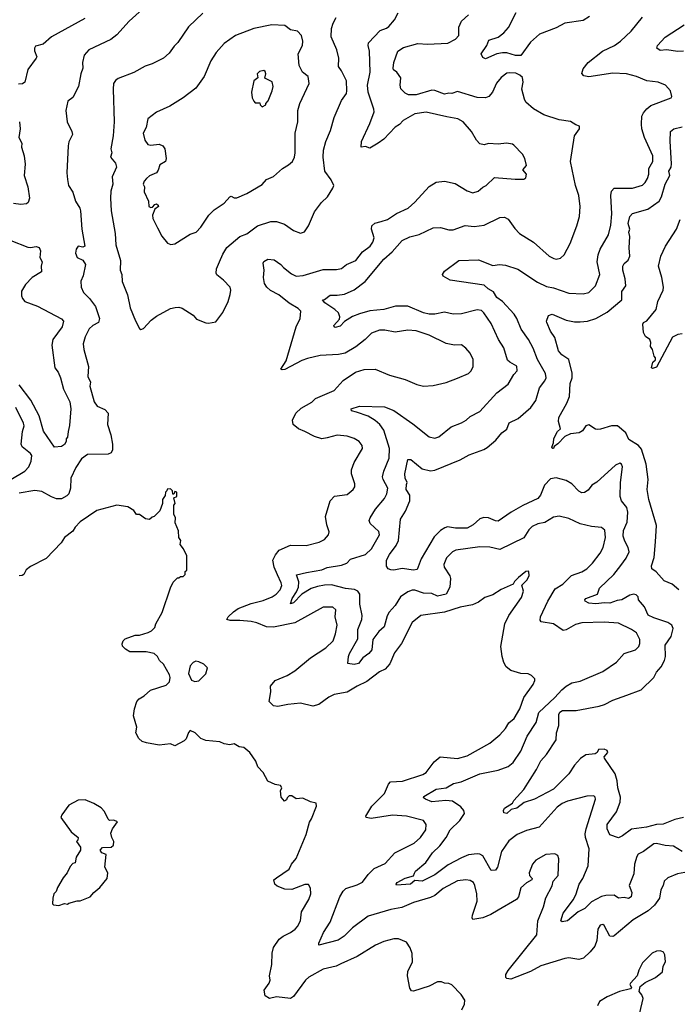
# Model space of a CAD drawing. Extents: x 1863118 to 1989590, y 394482 to 532474.
# Tile 128 of 215: x 1927018 to 1931679, y 520955 to 527917. Entities that reach past the tile are written whole.
import ezdxf

# ---------------------------------------------------------------- set-up
doc = ezdxf.new("R2010")
doc.units = 0

msp = doc.modelspace()

# ---------------------------------------------------------------- linework, layer by layer
at = {"layer": '0CON20XD'}
for points in [[(1927887.6, 527992.4), (1927793.4, 527906.6), (1927705, 527809.2), (1927662.4, 527777.6), (1927506.4, 527703.6), (1927474.5, 527665.5), (1927462.2, 527615), (1927465.6, 527575), (1927450.5, 527535), (1927434.3, 527445), (1927394.1, 527365.9), (1927358.8, 527341.2), (1927344, 527276), (1927353.7, 527195), (1927386.9, 527126.9), (1927391.8, 527105), (1927366.3, 527053.7), (1927360, 527025), (1927351.4, 526835), (1927357.1, 526787.1), (1927364.2, 526745), (1927395, 526696.7), (1927413.4, 526633.4), (1927443.8, 526585), (1927447.5, 526565), (1927457.5, 526435), (1927478, 526315), (1927465, 526308.8), (1927432.5, 526315), (1927418, 526295), (1927412, 526265), (1927423.8, 526235), (1927465.6, 526215.6), (1927482.9, 526185), (1927467.5, 526105), (1927451.9, 526068.1), (1927454.2, 526025), (1927468.7, 525988.7), (1927512, 525945), (1927555, 525888.8), (1927581.9, 525805), (1927576, 525775), (1927534.7, 525755.3), (1927509.8, 525730.2), (1927481.5, 525675), (1927467.8, 525625), (1927471.9, 525585), (1927505.5, 525465), (1927499.4, 525395), (1927518.2, 525355), (1927515.6, 525325), (1927544.6, 525214.6), (1927565.4, 525185.4), (1927620.2, 525160.2), (1927644.4, 525135), (1927640.5, 525055), (1927662.6, 524982.6), (1927674.6, 524914.6), (1927674.5, 524875), (1927664.6, 524855.4), (1927645, 524845.4), (1927497.6, 524842.4), (1927455, 524812.5), (1927415, 524750), (1927380.5, 524675), (1927378.2, 524605), (1927364.7, 524565.3), (1927350.6, 524549.4), (1927315, 524529.2), (1927278.9, 524528.9), (1927242.7, 524542.7), (1927175, 524581.8), (1927125, 524588.9), (1927015, 524569.1)], [(1928315, 527964), (1928213.6, 527866.4), (1928138, 527755), (1928111.1, 527728.9), (1928075, 527681.2), (1928035.7, 527644.3), (1927955, 527605.8), (1927905, 527589.2), (1927825, 527542.5), (1927715, 527500.8), (1927695, 527486.2), (1927682.9, 527465), (1927678.6, 527425), (1927685.6, 527195), (1927680, 527095), (1927662.9, 527005), (1927671.2, 526975), (1927660, 526945), (1927695, 526903.3), (1927704.2, 526875), (1927672.9, 526805), (1927678.1, 526755), (1927662.7, 526705), (1927660, 526655), (1927664.5, 526565), (1927693.3, 526405), (1927698.9, 526325), (1927731.1, 526215), (1927728.9, 526145), (1927740.6, 526115), (1927744.1, 526065.9), (1927782.1, 525972.1), (1927800.3, 525880.3), (1927837, 525787), (1927865, 525733.3), (1927875, 525726.7)], [(1929720, 523505), (1929670.7, 523439.3), (1929638.1, 523361.9), (1929605, 523325.6), (1929563.5, 523306.5), (1929475, 523238.2), (1929405, 523205.4), (1929335, 523162.9), (1929243.8, 523145), (1929205, 523125.6), (1929135.3, 523074.7), (1929093.2, 523063.2), (1929005, 523084.5), (1928914.4, 523074.4), (1928845, 523059.4), (1928815, 523064.4), (1928783.1, 523095), (1928794.2, 523164.2), (1928793.8, 523205), (1928825.7, 523244.3), (1928909.8, 523280.2), (1928965, 523313.1), (1929075.3, 523404.7), (1929184, 523475), (1929235.6, 523525), (1929253.6, 523575), (1929265.5, 523635), (1929250.4, 523695), (1929254.2, 523745), (1929233.4, 523763.4), (1929165, 523761.9), (1928965, 523651.5), (1928815, 523622.4), (1928765, 523622.8), (1928695, 523651.4), (1928655, 523661.1), (1928575, 523669.7), (1928508.6, 523668.6), (1928483.3, 523675), (1928493.8, 523695), (1928530, 523730), (1928565, 523753.8), (1928655, 523788.5), (1928740.2, 523809.8), (1928805, 523836.4), (1928833.1, 523855), (1928861.5, 523885), (1928872.7, 523915), (1928869.2, 523935), (1928841.9, 523991.9), (1928818.2, 524045), (1928808.8, 524095), (1928827.6, 524132.4), (1928854, 524165), (1928935, 524201.9), (1929045, 524198.9), (1929136.4, 524223.6), (1929175, 524242), (1929203.8, 524275), (1929208.8, 524295), (1929190.8, 524345), (1929182.9, 524405), (1929216, 524515), (1929245, 524548.8), (1929335, 524560.8), (1929378, 524595), (1929389.2, 524615), (1929390, 524635), (1929367.1, 524705), (1929365.7, 524735), (1929386, 524785), (1929443.3, 524885), (1929441.2, 524905), (1929420, 524935), (1929385, 524955.8), (1929335, 524971.9), (1929265, 524979.4), (1929195, 524959.4), (1929155, 524954.4), (1929105, 524968.9), (1929036, 525005), (1928990, 525025), (1928954.2, 525055), (1928949.4, 525085), (1928972.9, 525135), (1929009.5, 525170.5), (1929085, 525212.5), (1929111.7, 525238.3), (1929244, 525295), (1929308, 525365), (1929395, 525424.2), (1929455, 525442.9), (1929534.2, 525445.8), (1929635, 525404.3), (1929745, 525372), (1929827.7, 525337.7), (1929875, 525326.2), (1929945, 525330), (1930035, 525352), (1930115, 525382), (1930194.2, 525415.8), (1930213.8, 525435), (1930227.5, 525465), (1930227.1, 525515), (1930205, 525558.8), (1930176, 525595), (1930145, 525617.5), (1930095, 525615.6), (1930035, 525627.1), (1929915, 525686.8), (1929823.6, 525716.4), (1929765, 525720.5), (1929675, 525708.2), (1929602.2, 525722.2), (1929565, 525722.7), (1929508.5, 525701.5), (1929463.6, 525656.4), (1929396.9, 525603.1), (1929320.2, 525559.8), (1929275, 525548.5), (1929145, 525543.1), (1929055, 525520.6), (1929015, 525506.7), (1928895, 525443.1), (1928875, 525440), (1928866.7, 525445), (1928904.5, 525505), (1928974.4, 525744.4), (1929003.6, 525805), (1929006.5, 525855), (1928987.5, 525875), (1928925, 525911.5), (1928851.3, 525971.3), (1928792.1, 526002.1), (1928765.8, 526025), (1928751.1, 526051.1), (1928742.5, 526095), (1928747.1, 526145), (1928740, 526195), (1928745, 526206.2), (1928775, 526224.3), (1928818.6, 526218.6), (1928865, 526186.9), (1928883.8, 526163.8), (1928940.6, 526120.6), (1928975, 526104.6), (1929025, 526108.5), (1929165, 526150.4), (1929259.1, 526150.9), (1929295, 526158.6), (1929330, 526185), (1929397.5, 526215), (1929443.6, 526276.4), (1929497.8, 526315), (1929516.7, 526345), (1929525.6, 526375), (1929508.6, 526435), (1929510.9, 526459.1), (1929532.1, 526477.9), (1929575, 526491.1), (1929621.2, 526505), (1929685, 526546.7), (1929767.5, 526585), (1929813.3, 526626.7), (1929915, 526738.6), (1929965, 526768.1), (1930025, 526775.7), (1930099.7, 526759.7), (1930185, 526706.2), (1930225, 526692), (1930262.5, 526705), (1930296.4, 526733.6), (1930320, 526745), (1930378.3, 526801.7), (1930525, 526790), (1930585, 526790), (1930600.7, 526799.3), (1930603.3, 526825), (1930577.5, 526855), (1930603.8, 526885), (1930592, 526935), (1930575, 526966.7), (1930515, 527030), (1930505, 527036.7), (1930463, 527043), (1930405, 527037.5), (1930335, 527042.5), (1930305, 527032.5), (1930275, 527040), (1930250, 527065), (1930216.1, 527126.1), (1930155.6, 527195.6), (1930117.5, 527215), (1930039.5, 527230.5), (1929895, 527263.5), (1929815, 527251.9), (1929730.8, 527205), (1929705, 527177.1), (1929675, 527157.1), (1929595, 527071.9), (1929555, 527043.1), (1929495, 527008.8), (1929465, 527021.2), (1929433.3, 527015), (1929436.2, 527055), (1929496.6, 527183.4), (1929525.8, 527265), (1929524.2, 527285), (1929482.9, 527405), (1929480, 527455), (1929497.1, 527545), (1929494.3, 527695), (1929484.3, 527735), (1929485.8, 527754.2), (1929568.5, 527841.5), (1929614, 527856), (1929631.2, 527868.8), (1929671.4, 527915), (1929696.7, 527966.7)], [(1931050.2, 527939.8), (1931005, 527911.9), (1930875, 527891.8), (1930815, 527859.6), (1930697.5, 527815), (1930632, 527758), (1930563.3, 527665), (1930526.9, 527663.1), (1930465, 527682), (1930435, 527682.2), (1930395, 527674.6), (1930315, 527640), (1930295, 527648.8), (1930284.2, 527675), (1930324.6, 527735), (1930337, 527773), (1930405, 527794.4), (1930445, 527823.3), (1930477.3, 527862.7), (1930531.9, 527968.1)], [(1927480, 527925), (1927243, 527797), (1927185, 527743.3), (1927130.7, 527729.3), (1927123.9, 527716.1), (1927124, 527696), (1927138.8, 527655), (1927135.8, 527645), (1927074.6, 527565.4), (1927053.8, 527475), (1927037.3, 527462.7), (1927010.5, 527460.5)], [(1927875, 525726.7), (1927895, 525733.3), (1927947.9, 525792.1), (1927985, 525820), (1928085, 525875.8), (1928117.7, 525882.3), (1928145, 525884), (1928167.9, 525877.9), (1928245, 525826.7), (1928270.3, 525800.3), (1928335, 525773.8), (1928355, 525770), (1928405, 525781.2), (1928455, 525846.7), (1928492.9, 525925), (1928508.1, 525975), (1928511.9, 526005), (1928507.1, 526025), (1928461.4, 526075), (1928413.7, 526113.7), (1928408.2, 526125), (1928411.8, 526155), (1928430.9, 526205), (1928455, 526259.2), (1928485, 526305.8), (1928576.4, 526383.6), (1928625, 526403.1), (1928701.4, 526458.6), (1928795, 526490.6), (1928835, 526489.4), (1928890.9, 526470.9), (1928955.8, 526425.8), (1929005, 526408), (1929033.9, 526416.1), (1929060.7, 526459.3), (1929105, 526557.5), (1929153.3, 526625), (1929196.2, 526665), (1929234, 526725), (1929240, 526745), (1929222.9, 526785), (1929176.7, 526845), (1929164.5, 526945), (1929168.5, 526995), (1929183.6, 527056.4), (1929217.2, 527132.8), (1929243.4, 527226.6), (1929295.7, 527345), (1929331.1, 527395), (1929333.6, 527415), (1929330.5, 527485), (1929296.1, 527556.1), (1929274.3, 527585), (1929276.9, 527645), (1929261.4, 527705), (1929223.3, 527795), (1929224.4, 527855), (1929237.3, 527892.7), (1929257.8, 527932.2)], [(1929516.7, 523533.2), (1929509.6, 523460.4), (1929487.8, 523435), (1929445.3, 523404.7), (1929415, 523364.2), (1929385, 523357.3), (1929340, 523365), (1929344.6, 523414.6), (1929352.4, 523435), (1929410.4, 523539.6), (1929411.6, 523605), (1929439.1, 523675), (1929441.2, 523705), (1929426.1, 523785), (1929425.4, 523855), (1929410, 523875), (1929386.9, 523886.9), (1929323.8, 523893.8), (1929225, 523921.1), (1929175, 523918.1), (1929125, 523910), (1929080.5, 523895), (1929015.5, 523855), (1928955, 523793.8), (1928935, 523787.5), (1928946.9, 523825), (1928978, 523872), (1928990.9, 523905), (1928992.4, 523942.4), (1928978, 523992), (1929048.5, 524008.5), (1929155, 524027.3), (1929195, 524043.6), (1929295, 524059.1), (1929333.8, 524075), (1929357.9, 524102.1), (1929465, 524136.4), (1929507.8, 524175), (1929564.3, 524275), (1929558.9, 524298.9), (1929498, 524355), (1929492, 524375), (1929498, 524395), (1929535.6, 524455), (1929599.2, 524530.8), (1929615.9, 524564.1), (1929622.1, 524605), (1929589.1, 524665), (1929586.4, 524685), (1929594.5, 524725), (1929633.2, 524816.8), (1929634.9, 524884.9), (1929594.1, 525015), (1929566.7, 525055), (1929534, 525084), (1929485, 525114.7), (1929401.1, 525141.1), (1929365, 525150.8), (1929362.9, 525165), (1929423.3, 525185), (1929598.9, 525178.9), (1929665, 525154.4), (1929799.1, 525059.1), (1929915, 524967.1), (1929955, 524958.6), (1929985, 524966.9), (1930072.2, 525037.8), (1930145, 525065.6), (1930178, 525085), (1930205, 525111.9), (1930273.7, 525146.3), (1930395, 525278.6), (1930475, 525340), (1930515, 525408), (1930539.2, 525435), (1930536.4, 525466.4), (1930486, 525495), (1930470.6, 525510.6), (1930445, 525596.2), (1930406.1, 525656.1), (1930355, 525768), (1930303.1, 525845), (1930285, 525860.5), (1930256.1, 525866.1), (1930145, 525838.2), (1930085, 525835.6), (1930025, 525848.6), (1929955, 525834.4), (1929915, 525835.6), (1929875, 525843.5), (1929765, 525892.1), (1929678.3, 525891.7), (1929595, 525867.8), (1929495, 525857.9), (1929423.6, 525836.4), (1929372.1, 525817.9), (1929315.9, 525784.1), (1929285, 525749.2), (1929250.8, 525740.8), (1929243.3, 525745), (1929242, 525755), (1929281.2, 525798.8), (1929282.5, 525815), (1929272.9, 525845), (1929248.9, 525868.9), (1929178, 525915), (1929160, 525935), (1929175, 525939.2), (1929215, 525968.8), (1929265, 525968.5), (1929317.3, 525977.3), (1929385, 526007.5), (1929463.1, 526065), (1929595, 526222.9), (1929652.9, 526275), (1929724.2, 526355.8), (1929778.7, 526381.3), (1929845, 526398.1), (1929945, 526445.7), (1929995, 526448.1), (1930055, 526430.6), (1930085, 526431.1), (1930169.3, 526460.7), (1930235, 526454.5), (1930305, 526464.5), (1930415, 526519.2), (1930449.7, 526519.7), (1930475.5, 526505.5), (1930520.9, 526440.9), (1930555, 526404.3), (1930654.6, 526344.6), (1930765, 526244.2), (1930797.9, 526227.9), (1930815, 526224.4), (1930845, 526230.8), (1930872, 526255), (1930913.8, 526335), (1930961.7, 526458.3), (1930978.8, 526525), (1930983.8, 526595), (1930973.8, 526675), (1930950, 526745), (1930916.7, 526915), (1930943.3, 527095), (1930980, 527145), (1930980, 527165), (1930953, 527173), (1930915, 527196.7), (1930835, 527210), (1930727.5, 527245), (1930655, 527286), (1930600.8, 527335), (1930589.2, 527355), (1930572, 527425), (1930580, 527475), (1930575, 527507.5), (1930556.7, 527525), (1930528, 527538), (1930485, 527541.9), (1930465, 527537.8), (1930425, 527507.5), (1930392.6, 527467.4), (1930364.4, 527405), (1930337.5, 527375), (1930314.6, 527365.4), (1930255, 527366), (1930115, 527410), (1930075, 527395.4), (1930055, 527398), (1930025, 527389.7), (1929955.8, 527415.8), (1929935, 527417.8), (1929823.3, 527385), (1929770, 527385), (1929745, 527398.6), (1929715, 527428.8), (1929710, 527455), (1929714.3, 527505), (1929686.9, 527546.9), (1929663.7, 527563.7), (1929661.1, 527575), (1929666.3, 527613.7), (1929693.3, 527695), (1929735, 527720.4), (1929835, 527749.1), (1929905, 527743.5), (1930048.3, 527751.7), (1930101.7, 527778.3), (1930125.6, 527805), (1930125.6, 527865), (1930143.3, 527906.7), (1930195, 527951.1)], [(1930795, 526021.1), (1930905, 525984.4), (1931005, 525977.5), (1931045, 525988.9), (1931092.5, 526035), (1931122.9, 526115), (1931105.5, 526205), (1931111.8, 526255), (1931125, 526294), (1931184.7, 526395.3), (1931201.1, 526465), (1931208.2, 526545), (1931201.5, 526675), (1931205.8, 526705), (1931225, 526725.7), (1931355, 526725.5), (1931425, 526746.7), (1931444.4, 526765), (1931461.2, 526795), (1931469.6, 526825), (1931470, 526865), (1931498.1, 526915), (1931497.5, 526955), (1931438.5, 527085), (1931420.5, 527145), (1931417.2, 527177.2), (1931419.5, 527235), (1931431.2, 527258.8), (1931455, 527285.7), (1931485, 527309.4), (1931627.5, 527365), (1931632.5, 527375), (1931623.8, 527415), (1931588.8, 527455), (1931535, 527475.7), (1931455, 527485.6), (1931383.3, 527515), (1931312.5, 527535), (1931215, 527539.3), (1931045, 527513.6), (1931011.1, 527521.1), (1930996.1, 527536.1), (1931005, 527570), (1931040, 527615), (1931142, 527695), (1931226, 527735), (1931269.2, 527765), (1931345.8, 527835), (1931426.2, 527935)], [(1928087, 526327), (1928115, 526331.2), (1928225, 526400), (1928265.9, 526414.1), (1928299.1, 526450.9), (1928356.2, 526533.8), (1928395, 526571.4), (1928465, 526620.6), (1928505, 526664.3), (1928515, 526670), (1928535, 526658), (1928555, 526657.5), (1928625, 526687.5), (1928735, 526752), (1928763.4, 526786.6), (1928815, 526808), (1928876.7, 526865), (1928919.8, 526890.2), (1928948, 526915), (1928962.9, 526945), (1928966.7, 526975), (1928967.8, 527115), (1928985.5, 527195), (1928985.6, 527275), (1929000.6, 527325), (1929066.7, 527465), (1929058.6, 527515), (1929019.4, 527545), (1928995.8, 527594.2), (1928988.9, 527675), (1929018.9, 527735), (1929022.2, 527765), (1929013.1, 527805), (1928985, 527835.8), (1928935, 527844.3), (1928895, 527875.8), (1928801.2, 527881.2), (1928675, 527855.6), (1928545, 527804.3), (1928465, 527749.2), (1928407.5, 527685), (1928371.4, 527625), (1928322.5, 527515), (1928265, 527432), (1928175, 527364), (1928080, 527305), (1927985, 527262), (1927925, 527216), (1927911.9, 527155), (1927891.9, 527115), (1927903.1, 527065), (1927925, 527034.5), (1927945, 527030.4), (1928006.1, 527036.1), (1928030.8, 527025), (1928045.7, 527005), (1928055.5, 526935), (1928050, 526915), (1928009.7, 526890.3), (1927997.9, 526852.1), (1927985.6, 526835), (1927937.4, 526812.6), (1927915, 526794.4), (1927898.9, 526775), (1927892.5, 526755), (1927900.6, 526735), (1927899.7, 526699.7), (1927929.6, 526635), (1927932.2, 526595), (1927945, 526588.9), (1927958.5, 526591.5), (1927975, 526611.2), (1927985, 526614), (1927997.1, 526605), (1928000, 526595), (1927973.3, 526576.7), (1927957.5, 526535), (1927961.2, 526511.2), (1927993.8, 526445), (1928025, 526387.5), (1928065, 526337.5), (1928087, 526327)], [(1931714.4, 527695.6), (1931675, 527692.7), (1931595, 527703.5), (1931550.3, 527700.3), (1931526.7, 527715), (1931532, 527735), (1931585, 527794.4), (1931720.2, 527879.8)], [(1928735, 527300), (1928760, 527315), (1928760, 527325), (1928775.9, 527344.1), (1928805.8, 527415), (1928812, 527445), (1928805, 527476.7), (1928753, 527503), (1928758.8, 527535), (1928755, 527550), (1928745, 527557.5), (1928715, 527550), (1928697.5, 527535), (1928702.5, 527505), (1928673.8, 527485), (1928658, 527405), (1928663.3, 527365), (1928675, 527340), (1928685, 527330), (1928718.3, 527328.3), (1928720, 527315), (1928735, 527300)], [(1927016.7, 527195), (1927021.9, 527145), (1927011.5, 527085), (1927034.3, 527045), (1927030, 527015), (1927050.8, 526955), (1927055.7, 526895), (1927048.6, 526815), (1927075.7, 526735), (1927088, 526655), (1927078.8, 526625), (1927065.6, 526614.4), (1927025, 526610.8), (1926975, 526616.2)], [(1931682.2, 523885), (1931634.6, 523924.6), (1931579.6, 523949.6), (1931522.3, 524012.3), (1931491.4, 524035), (1931488.5, 524055), (1931508.2, 524115), (1931516.5, 524225), (1931525, 524340), (1931470.5, 524525), (1931458.9, 524595), (1931464.4, 524665), (1931450.3, 524775), (1931419.1, 524879.1), (1931396.1, 524906.1), (1931329.3, 524949.3), (1931307.2, 524995), (1931247.5, 525045), (1931205, 525046), (1931128.3, 525021.7), (1931105, 525020), (1931091.9, 525021.9), (1931045, 525052), (1931025, 525046.2), (1930999.5, 525010.5), (1930977.5, 524995), (1930915, 524989.4), (1930875, 524969.4), (1930825, 524917.1), (1930800, 524900), (1930795.9, 524884.1), (1930790, 524885), (1930783.3, 524895), (1930796.2, 524923.8), (1930796.7, 524955), (1930823.3, 525005), (1930845.8, 525025), (1930830.5, 525075), (1930834.2, 525104.2), (1930889.5, 525205), (1930907.7, 525252.3), (1930913.8, 525345), (1930927.3, 525385), (1930926.8, 525416.8), (1930904.2, 525514.2), (1930855, 525547.5), (1930831.2, 525575), (1930805, 525670), (1930774.5, 525715), (1930749.2, 525775), (1930746.2, 525785), (1930761.2, 525825), (1930785, 525834.3), (1930885, 525792.5), (1930945, 525779.5), (1930985, 525780), (1931035, 525784.5), (1931095, 525803.5), (1931175, 525849.5), (1931279.4, 525935), (1931278.8, 525995), (1931306.9, 526035), (1931303.6, 526085), (1931286.4, 526145), (1931285.5, 526174.5), (1931295, 526192), (1931324.5, 526215.5), (1931335.6, 526245), (1931330, 526305), (1931334.4, 526385), (1931329.2, 526415), (1931336.7, 526435), (1931322.7, 526475), (1931336.7, 526525), (1931355, 526546.5), (1931462.7, 526577.3), (1931543.5, 526635), (1931560.8, 526665), (1931585.4, 526755), (1931617.7, 526815), (1931611.1, 526845), (1931627.1, 526875), (1931631.3, 526898.7), (1931620.9, 527059.1), (1931623.8, 527126.2), (1931646, 527145), (1931705, 527158.4)], [(1931705, 525695.8), (1931675, 525692), (1931637.3, 525672.7), (1931525, 525460), (1931495, 525450), (1931490, 525455), (1931497.5, 525495), (1931517, 525513), (1931517.5, 525525), (1931508.3, 525538.3), (1931496.7, 525585), (1931482.5, 525605), (1931483.3, 525635), (1931476.7, 525655), (1931447, 525677), (1931432.5, 525705), (1931427.5, 525765), (1931432.5, 525775), (1931455, 525787.5), (1931521.1, 525868.9), (1931533.5, 525925), (1931571.2, 526005), (1931573.8, 526025), (1931561.4, 526095), (1931538.9, 526175), (1931555.5, 526245), (1931588.2, 526315), (1931666, 526435), (1931692.5, 526505)], [(1926954.7, 526354.7), (1927075, 526307.5), (1927095, 526305.4), (1927135, 526313.6), (1927156.9, 526306.9), (1927166.4, 526283.6), (1927160, 526235), (1927176.2, 526205), (1927170.6, 526175), (1927172.5, 526135), (1927107.1, 526092.9), (1927058.5, 526045), (1927032, 525998), (1927031.9, 525965), (1927038.6, 525945), (1927055, 525924.3), (1927145, 525891.5), (1927315, 525801.4), (1927329.2, 525785), (1927317.8, 525745), (1927252.2, 525655), (1927244.4, 525615), (1927267.8, 525455), (1927290.5, 525425), (1927307.1, 525385), (1927327.5, 525305), (1927371.9, 525215), (1927381.1, 525165), (1927371.7, 525048.3), (1927360, 525005), (1927357.5, 524965), (1927347.5, 524952.5), (1927346.2, 524935), (1927335, 524913.8), (1927315, 524898.8), (1927265, 524893.8), (1927186.9, 525006.9), (1927155.4, 525115), (1927097.1, 525227.1), (1927014.7, 525335)], [(1931714.3, 522275.7), (1931655, 522262.5), (1931570.6, 522229.4), (1931525, 522227.1), (1931452.7, 522207.3), (1931346.8, 522193.2), (1931283.3, 522145), (1931255, 522131.2), (1931195, 522152.5), (1931175.8, 522195), (1931175.7, 522225), (1931241.5, 522315), (1931266.9, 522383.1), (1931269.7, 522419.7), (1931251.1, 522485), (1931247.1, 522535), (1931230.8, 522585), (1931156.7, 522695), (1931154.2, 522705), (1931180.5, 522735), (1931175, 522749.4), (1931155, 522759.6), (1931115, 522757.5), (1931103.8, 522735), (1931090, 522725), (1931025, 522718.2), (1930987.1, 522692.9), (1930943.3, 522645), (1930904.2, 522585), (1930796, 522475), (1930662, 522405), (1930587.5, 522382.5), (1930535, 522341.9), (1930495, 522332.5), (1930465, 522303.8), (1930445, 522307.5), (1930441.2, 522325), (1930449.5, 522340.5), (1930505, 522377.5), (1930515, 522396.7), (1930585.9, 522474.1), (1930676, 522614), (1930704.7, 522675.3), (1930745, 522722), (1930814.2, 522825), (1930816.9, 522875), (1930832.8, 522927.2), (1930832.9, 523005), (1930840.2, 523019.8), (1930858.3, 523031.7), (1930955, 523031.9), (1931117.6, 523062.4), (1931156.7, 523075), (1931215, 523105.7), (1931315, 523141.4), (1931415, 523177.5), (1931505.7, 523265), (1931525, 523303.8), (1931558.3, 523341.7), (1931581.9, 523385), (1931588.9, 523415), (1931586.7, 523495), (1931627.8, 523555), (1931643, 523613), (1931632.5, 523635), (1931604, 523655), (1931505, 523686.7), (1931465, 523707.5), (1931438.6, 523765), (1931396, 523815), (1931393.8, 523835), (1931380.8, 523850.8), (1931364.2, 523854.2), (1931335, 523848.9), (1931278.8, 523815), (1931245, 523809.5), (1931195, 523790.4), (1931156.4, 523793.6), (1931095, 523785.6), (1931045, 523791.4), (1931020, 523805), (1931016.7, 523815), (1931023.8, 523825), (1931105.7, 523854.3), (1931122.1, 523897.9), (1931223.1, 523995), (1931272, 524058), (1931310.2, 524109.8), (1931331.4, 524155), (1931324.3, 524185), (1931299.1, 524229.1), (1931289.1, 524265), (1931291.1, 524305), (1931317.5, 524365), (1931321.8, 524435), (1931315, 524468), (1931275.5, 524515), (1931266.9, 524545), (1931270.5, 524645), (1931284.1, 524754.1), (1931276.2, 524775), (1931265, 524781.2), (1931235, 524768), (1931102.4, 524647.6), (1931066.2, 524625), (1931039.7, 524590.3), (1931015, 524574), (1930995, 524572.5), (1930975, 524582.5), (1930924.1, 524634.1), (1930885, 524658.5), (1930815, 524676.7), (1930775, 524670), (1930730.8, 524625), (1930704.3, 524555), (1930685, 524531.1), (1930577.9, 524482.1), (1930495.8, 524435), (1930405, 524370.8), (1930385, 524373.1), (1930335, 524394.4), (1930303.2, 524396.8), (1930273.4, 524386.6), (1930228, 524345), (1930185, 524321.9), (1930102, 524322), (1930045, 524331.8), (1930026, 524325), (1929995, 524304.4), (1929950.5, 524259.5), (1929859.1, 524105), (1929829.6, 524030.4), (1929805.5, 524024.5), (1929725, 524036.5), (1929665, 524024.2), (1929645, 524026), (1929624.4, 524034.4), (1929612.7, 524052.7), (1929614.4, 524095), (1929635.6, 524135), (1929681.7, 524198.3), (1929698.8, 524235), (1929712.5, 524385), (1929747.1, 524442.9), (1929778.2, 524515), (1929778.5, 524555), (1929753.5, 524595), (1929755, 524630), (1929760.8, 524645), (1929746.9, 524675), (1929744.6, 524704.6), (1929765, 524806), (1929785, 524806.7), (1929865, 524742.2), (1929925, 524726.5), (1929955, 524731.5), (1930135, 524804.6), (1930199.1, 524840.9), (1930302.5, 524877.5), (1930325, 524891.4), (1930387.5, 524945), (1930429.2, 524995), (1930465, 525022.5), (1930482.6, 525067.4), (1930545, 525096.9), (1930635, 525175.7), (1930669.6, 525225), (1930696.6, 525313.4), (1930735, 525364), (1930743.5, 525385), (1930738.2, 525415), (1930683.3, 525513.3), (1930651.8, 525595), (1930619.5, 525655), (1930567.8, 525727.8), (1930536, 525805), (1930517.1, 525835), (1930435, 525925.5), (1930395, 525953.5), (1930371.7, 525991.7), (1930332.9, 526012.9), (1930305, 526039.4), (1930065, 526075.8), (1930014.4, 526104.4), (1930010, 526115), (1930025, 526138), (1930125, 526214.5), (1930265, 526220), (1930365, 526178), (1930414, 526186), (1930455, 526182.2), (1930542.7, 526152.7), (1930681.7, 526061.7), (1930745, 526031.5), (1930795, 526021.1)], [(1926956, 524665), (1927055, 524724.4), (1927083.3, 524755), (1927100, 524795), (1927104.2, 524835), (1927095, 524850), (1927036.2, 524896.2), (1927027.5, 524915), (1927036.9, 525005), (1927048.9, 525045), (1927044.6, 525065), (1926991.8, 525175)], [(1928108.3, 524421.7), (1928110, 524485), (1928117.5, 524495), (1928110, 524535), (1928130, 524545), (1928130, 524575), (1928115, 524580), (1928108.3, 524561.7), (1928101.7, 524561.7), (1928100, 524585), (1928085, 524600), (1928061.7, 524598.3), (1928060, 524585), (1928050, 524575), (1928047, 524553), (1928027.5, 524525), (1928027.5, 524495), (1928010, 524445), (1927970, 524405), (1927955, 524400), (1927937, 524383), (1927908.3, 524388.3), (1927865, 524417.5), (1927845, 524417.5), (1927825, 524447.5), (1927783, 524473), (1927705, 524483.3), (1927563.9, 524446.1), (1927445, 524366.7), (1927411.2, 524328.8), (1927395, 524300), (1927336.2, 524255), (1927311.2, 524218.8), (1927205, 524106.7), (1927095, 524050), (1927065, 524027.5), (1927046.7, 523995), (1927035, 523986.7), (1927013.9, 523983.9)], [(1930146.7, 520915), (1930166.7, 520955), (1930167.5, 520985), (1930142.5, 521025), (1930075, 521092.5), (1930055, 521102.5), (1930023.6, 521103.6), (1930003, 521113), (1929975, 521113.3), (1929915, 521083.3), (1929805, 521046.7), (1929790, 521050), (1929778.8, 521068.8), (1929761.4, 521155), (1929764.5, 521185.5), (1929798.8, 521255), (1929796.2, 521315), (1929782, 521355), (1929754.2, 521394.2), (1929697.6, 521417.6), (1929665, 521418.6), (1929595, 521399.4), (1929535, 521371.9), (1929406.7, 521293.3), (1929291.2, 521241.2), (1929256.7, 521225), (1929165, 521202.5), (1929065, 521146.9), (1929041.4, 521125), (1928955, 521008.8), (1928935, 520995.8), (1928835, 521008), (1928785, 520995.7), (1928755.8, 521015), (1928749.2, 521055), (1928784, 521105), (1928790, 521125), (1928786, 521155), (1928803.4, 521236.6), (1928804.6, 521315.4), (1928813.4, 521356.6), (1928855, 521415.7), (1928883.1, 521436.9), (1928935, 521461.4), (1928967.5, 521485), (1928985, 521506), (1929004.4, 521545), (1929012.5, 521607.5), (1929064.2, 521695), (1929078.6, 521735), (1929077, 521777), (1929061.7, 521801.7), (1929035, 521801.2), (1928945, 521766.2), (1928895, 521768.8), (1928840.5, 521790.5), (1928823.3, 521805), (1928817.5, 521835), (1928835, 521850), (1928925, 521911.2), (1928942, 521945), (1928974.5, 521985.5), (1929044.2, 522155), (1929068.3, 522241.7), (1929083.9, 522266.1), (1929117.5, 522355), (1929116.4, 522376.4), (1929075, 522387.5), (1929021.7, 522411.7), (1928975, 522407.5), (1928945, 522430), (1928925, 522430), (1928910, 522415), (1928905, 522400), (1928891.7, 522391.7), (1928868.3, 522418.3), (1928862.5, 522465), (1928872.5, 522485), (1928863, 522503), (1928825, 522508.8), (1928775, 522533.3), (1928740, 522595), (1928702.5, 522635), (1928690, 522675), (1928647.5, 522735), (1928605, 522770), (1928570, 522775), (1928536.4, 522796.4), (1928505, 522790), (1928465, 522796.7), (1928435, 522810), (1928335, 522820), (1928300, 522835), (1928260, 522875), (1928225, 522890), (1928213, 522877), (1928197, 522833), (1928183, 522817), (1928115, 522783.3), (1928085, 522796.7), (1928005, 522788), (1927915, 522803.3), (1927883.9, 522813.9), (1927860, 522835), (1927840, 522875), (1927847.5, 522915), (1927822.5, 522995), (1927830, 523045), (1927846.7, 523095), (1927863.3, 523115), (1927900, 523135), (1927943.9, 523176.1), (1928055, 523212.5), (1928077.5, 523235), (1928082.5, 523265), (1928077.5, 523285), (1928035, 523360), (1928007.5, 523385), (1927993, 523413), (1927970, 523435), (1927913, 523447), (1927797.7, 523447.7), (1927766.7, 523465), (1927746.4, 523486.4), (1927743.6, 523503.6), (1927751.2, 523525), (1927765, 523538), (1927835, 523563.8), (1927866.1, 523563.9), (1927926.4, 523583.6), (1927950, 523595), (1927975, 523620), (1927982.5, 523645), (1928026.7, 523725), (1928085, 523900), (1928105, 523940), (1928135, 523970), (1928145, 523970), (1928155, 523980), (1928175, 523980), (1928190, 523995), (1928190, 524015), (1928200, 524025), (1928200, 524125), (1928177.5, 524175), (1928152.5, 524205), (1928157.5, 524235), (1928143.3, 524255), (1928141.7, 524301.7), (1928118.3, 524358.3), (1928120, 524395), (1928108.3, 524421.7)], [(1931705, 522035.3), (1931645, 522073.6), (1931585, 522077.5), (1931525, 522091.8), (1931505, 522088.8), (1931433.1, 522035), (1931395, 522015.4), (1931385, 521999.4), (1931369.6, 521945), (1931365, 521876.2), (1931330.8, 521795), (1931348.8, 521745), (1931345.3, 521714.7), (1931325, 521703.6), (1931295, 521709.3), (1931255, 521704.6), (1931224.5, 521725.5), (1931164.8, 521725.2), (1931135, 521717.2), (1931065, 521678.6), (1931016.9, 521633.1), (1930970.8, 521609.2), (1930895, 521544.2), (1930857, 521537), (1930847.5, 521545), (1930865, 521599.2), (1930936.2, 521695), (1930956.5, 521735), (1930977.1, 521805), (1931003.4, 521845), (1931040, 521935), (1931047.2, 522055), (1931021, 522135), (1931019.7, 522160.3), (1931025.8, 522195), (1931092, 522405), (1931089.5, 522419.5), (1931080, 522430), (1931032.4, 522427.6), (1930895, 522392.3), (1930855.7, 522375), (1930820.9, 522349.1), (1930695, 522207.8), (1930605, 522182.9), (1930538, 522155), (1930480.1, 522109.9), (1930426.5, 522035), (1930399.7, 521925), (1930385, 521902.3), (1930355, 521900.5), (1930295.2, 522005.2), (1930275, 522017.5), (1930255, 522019.2), (1930195, 522010.8), (1930145, 521990), (1930049.6, 521940.4), (1929955, 521871.3), (1929865, 521825.5), (1929815, 521830), (1929782.5, 521805), (1929685, 521797.5), (1929681.2, 521805), (1929688.8, 521815), (1929745, 521847.5), (1929805, 521863.3), (1929812.5, 521882.5), (1929818.9, 521895), (1929892.3, 521957.7), (1929939.7, 522025), (1929991.5, 522075), (1930036.9, 522133.1), (1930065, 522189.1), (1930131.8, 522255), (1930164.6, 522305), (1930160.4, 522325), (1930139.9, 522349.9), (1930080.1, 522390.1), (1930033.5, 522396.5), (1929935, 522386.2), (1929890, 522405), (1929876, 522415), (1929877.5, 522425), (1929965, 522475.5), (1930035, 522485.6), (1930086.9, 522515), (1930141.9, 522528.1), (1930275, 522584.2), (1930405, 522611.5), (1930475, 522636.5), (1930510, 522665), (1930565, 522744.4), (1930609.6, 522850.4), (1930671.9, 522948.1), (1930690.8, 523019.2), (1930805, 523123.1), (1930855, 523178.5), (1930885.6, 523205), (1930925, 523227.1), (1930985, 523240.6), (1931145, 523309.2), (1931241.9, 523375), (1931295, 523434.3), (1931375, 523461.1), (1931398.5, 523485), (1931405.7, 523505.7), (1931405.8, 523534.2), (1931382, 523582), (1931348, 523605), (1931255, 523650.8), (1931153.6, 523656.4), (1930995, 523651.1), (1930951.1, 523641.1), (1930885, 523602.1), (1930865, 523598.8), (1930794.3, 523644.3), (1930708.5, 523658.5), (1930700, 523670), (1930703.5, 523695), (1930754.7, 523805), (1930807.8, 523892.2), (1930861.8, 523925), (1930923.1, 523986.9), (1930995, 524012.9), (1931030.9, 524035), (1931072.1, 524075), (1931125.4, 524145), (1931147.2, 524185), (1931164.5, 524255), (1931157.5, 524307.5), (1931135, 524327.1), (1931065, 524333.8), (1930985, 524352), (1930905, 524390.4), (1930835, 524407.3), (1930795, 524400), (1930735, 524362), (1930685, 524353.2), (1930645, 524332.9), (1930620.2, 524309.8), (1930585, 524253.5), (1930415, 524171.6), (1930345, 524187.8), (1930275, 524190.2), (1930105, 524165.9), (1930080.6, 524155), (1930037.4, 524112.6), (1930018.3, 524065), (1930021.4, 524045), (1930061.5, 523985), (1930066.8, 523965), (1930060.9, 523905), (1930035.4, 523855), (1929975, 523841.4), (1929935, 523858.8), (1929875, 523862.5), (1929815, 523883.1), (1929795, 523883.8), (1929765, 523872.1), (1929713.1, 523835), (1929674.5, 523775), (1929632, 523728), (1929618.5, 523701.5), (1929598.1, 523625), (1929558.5, 523591.5), (1929516.7, 523533.2)], [(1931725, 521887.5), (1931673.7, 521876.3), (1931605, 521850), (1931577.5, 521825), (1931572.5, 521795), (1931554.4, 521765), (1931544.6, 521705.4), (1931510, 521655), (1931465, 521615.5), (1931358.1, 521551.9), (1931225, 521440), (1931215, 521434), (1931195, 521436.7), (1931155, 521512.5), (1931145, 521518.8), (1931125, 521513.3), (1931110, 521485), (1931103.2, 521406.8), (1931087.1, 521365), (1931055.4, 521324.6), (1931008, 521282), (1930975, 521271.9), (1930905, 521282.2), (1930875, 521278.8), (1930705, 521226), (1930632.6, 521187.4), (1930492.5, 521132.5), (1930465, 521136.7), (1930458.8, 521145), (1930459.2, 521165), (1930475, 521194), (1930676.4, 521445), (1930685.5, 521545), (1930724.4, 521645), (1930741.3, 521708.7), (1930785, 521793.3), (1930792, 521825), (1930829.4, 521865), (1930832.7, 521982.7), (1930825, 522007.5), (1930805, 522018.8), (1930740, 522015), (1930670, 521975), (1930646.7, 521945), (1930623.8, 521885), (1930626.4, 521866.4), (1930643.3, 521845), (1930642.5, 521835), (1930605, 521813.3), (1930565, 521777.5), (1930546.7, 521715), (1930533.9, 521696.1), (1930405, 521620), (1930351.4, 521588.6), (1930295, 521566.9), (1930224.1, 521554.1), (1930218.8, 521565), (1930222.9, 521585), (1930254.4, 521685), (1930253.6, 521735), (1930239.5, 521795), (1930229.4, 521815), (1930205, 521829.6), (1930175, 521834.5), (1930115, 521828.9), (1930015, 521772.5), (1929955.3, 521724.7), (1929925, 521709.6), (1929805.4, 521674.6), (1929721.7, 521638.3), (1929645, 521625.4), (1929485, 521577.9), (1929374, 521496), (1929314.1, 521435.9), (1929271.4, 521408.6), (1929135, 521373.3), (1929134, 521386), (1929168.2, 521461.8), (1929215.6, 521535), (1929283.3, 521715), (1929306, 521755), (1929327, 521773), (1929405, 521798.9), (1929445, 521818.9), (1929485, 521872.9), (1929527.5, 521915), (1929605, 521950.5), (1929673.3, 522026.7), (1929809.2, 522095), (1929854.7, 522135.3), (1929892.6, 522187.4), (1929895.5, 522225), (1929875, 522253.3), (1929755, 522284), (1929655, 522292.2), (1929505, 522269.2), (1929470, 522275), (1929467.5, 522285), (1929510.8, 522355), (1929598.5, 522445), (1929627.8, 522512.2), (1929641.1, 522528.9), (1929727.3, 522532.7), (1929870.9, 522579.1), (1929895.3, 522594.7), (1929950.5, 522669.5), (1929993.3, 522705), (1930115, 522693.1), (1930185, 522712.5), (1930345, 522801.9), (1930415, 522859.2), (1930455.6, 522905), (1930479.4, 522945), (1930517.6, 522975), (1930557.9, 523045), (1930586.5, 523125), (1930651.2, 523215), (1930663.3, 523245), (1930662.5, 523255), (1930639.3, 523279.3), (1930615, 523292.5), (1930563.9, 523293.9), (1930492.5, 523315), (1930461.2, 523341.2), (1930445, 523372.5), (1930431.4, 523415), (1930423.3, 523485), (1930450, 523645), (1930480, 523705), (1930569.1, 523830.9), (1930584, 523875), (1930570.7, 523919.3), (1930606.7, 523955), (1930622.5, 523985), (1930620, 524015), (1930615, 524017.5), (1930600, 524015), (1930547, 523973), (1930520, 523945), (1930510, 523925), (1930425, 523886.7), (1930365, 523850), (1930309.3, 523830.7), (1930265, 523798.8), (1930221.7, 523778.3), (1930135, 523762.2), (1930023, 523727), (1929856.6, 523703.4), (1929795, 523653.8), (1929720, 523505)], [(1928257, 523237), (1928285, 523242.5), (1928335, 523292.5), (1928347.5, 523335), (1928320.7, 523360.7), (1928285, 523377.5), (1928265, 523380), (1928245, 523372.5), (1928225, 523347.5), (1928213.3, 523295), (1928235, 523247.5), (1928257, 523237)], [(1927295, 521652.5), (1927335, 521667.5), (1927357, 521663), (1927365, 521670), (1927425, 521687.5), (1927445, 521687.5), (1927516.1, 521713.9), (1927543.6, 521746.4), (1927585, 521780), (1927637.5, 521845), (1927642.5, 521885), (1927620, 521925), (1927630, 522015), (1927600, 522025), (1927587.5, 522045), (1927605, 522062.5), (1927664.3, 522065.7), (1927680.9, 522079.1), (1927684.2, 522105), (1927669.2, 522135), (1927663.8, 522165), (1927676, 522195), (1927710, 522245), (1927685, 522255.8), (1927653.9, 522253.9), (1927643.9, 522263.9), (1927618.8, 522318.8), (1927595, 522343.3), (1927543.6, 522373.6), (1927480.5, 522400.5), (1927431.2, 522398.8), (1927366.1, 522363.9), (1927316.4, 522293.6), (1927310, 522275), (1927382.5, 522175), (1927432.5, 522135), (1927430, 522115), (1927420, 522105), (1927447.5, 522065), (1927447.5, 522045), (1927417.5, 521995), (1927410, 521955), (1927395, 521950), (1927375, 521930), (1927353.3, 521885), (1927325, 521850), (1927285, 521780), (1927277, 521753), (1927260, 521735), (1927252.5, 521705), (1927250, 521665), (1927258.3, 521658.3), (1927295, 521652.5)], [(1931406, 520895), (1931428.8, 520995), (1931420.7, 521020.7), (1931402.5, 521045), (1931408.3, 521081.7), (1931445, 521108), (1931516.2, 521145), (1931566.2, 521185), (1931571.2, 521225), (1931587.5, 521255), (1931582.5, 521305), (1931573, 521323), (1931553, 521333), (1931525, 521330), (1931492.7, 521317.3), (1931425, 521247.5), (1931398.8, 521195), (1931386.7, 521155), (1931341.2, 521105), (1931336.7, 521095), (1931347.5, 521072.5), (1931340, 521065), (1931262.5, 521045), (1931175, 521007.5), (1931120, 520975), (1931107.5, 520945)]]:
    msp.add_lwpolyline(points, dxfattribs=at)

doc.saveas('drawing.dxf')
